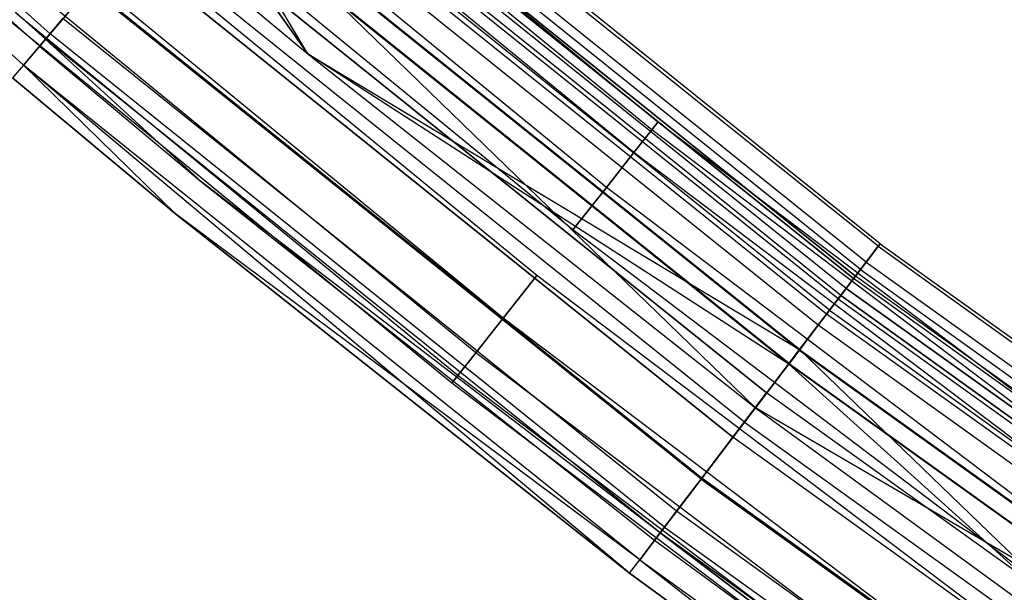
# Model space of a CAD drawing. Extents: x -175 to 175, y -175 to 175.
# Tile 3 of 130: x -114 to -102, y -140 to -133. Entities that reach past the tile are written whole.
import ezdxf

# ---------------------------------------------------------------- set-up
doc = ezdxf.new("R2010")
doc.units = 0
doc.header["$LTSCALE"] = 25.4
doc.layers.get('0').update_dxf_attribs({"linetype": 'CONTINUOUS'})

# ---------------------------------------------------------------- blocks, each defined once
blk = doc.blocks.new('SANTANA_PODLOGOWA_STL')
at = {"color": 0}
for p, q in [((-113.22, -133.293, 246.839), (-120.27, -126.968, 246.839)), ((-113.22, -133.293, 246.839), (-120.27, -126.968, 246.839)), ((-113.22, -133.293, 1044.161), (-120.27, -126.968, 1044.161)), ((-113.22, -133.293, 1044.161), (-120.27, -126.968, 1044.161)), ((-113.164, -133.228, 245.767), (-120.211, -126.906, 245.767)), ((-113.164, -133.228, 245.767), (-120.211, -126.906, 245.767)), ((-113.164, -133.228, 1045.233), (-120.211, -126.906, 1045.233)), ((-113.164, -133.228, 1045.233), (-120.211, -126.906, 1045.233)), ((-120.347, -127.049, 247.5), (-113.293, -133.378, 247.5)), ((-120.347, -127.049, 1043.5), (-113.293, -133.378, 1043.5)), ((-120.347, -127.049, 247.5), (-113.293, -133.378, 247.5)), ((-120.347, -127.049, 1043.5), (-113.293, -133.378, 1043.5)), ((-113.484, -133.604, 246.51), (-120.551, -127.264, 246.51)), ((-113.484, -133.604, 246.51), (-120.551, -127.264, 246.51)), ((-113.484, -133.604, 1044.49), (-120.551, -127.264, 1044.49)), ((-113.484, -133.604, 1044.49), (-120.551, -127.264, 1044.49)), ((-105.865, -134.289, 1043.5), (-111.056, -130.029, 1043.5)), ((-105.865, -134.289, 1043.5), (-111.056, -130.029, 1043.5)), ((-105.865, -134.289, 247.5), (-111.056, -130.029, 247.5)), ((-105.865, -134.289, 247.5), (-111.056, -130.029, 247.5)), ((-103.22, -135.783, 246.947), (-110.419, -129.996, 246.947)), ((-103.22, -135.783, 246.947), (-110.419, -129.996, 246.947)), ((-103.22, -135.783, 1044.053), (-110.419, -129.996, 1044.053)), ((-103.22, -135.783, 1044.053), (-110.419, -129.996, 1044.053)), ((-103.196, -135.752, 247.838), (-110.394, -129.966, 247.838)), ((-103.196, -135.752, 247.838), (-110.394, -129.966, 247.838)), ((-103.196, -135.752, 1043.162), (-110.394, -129.966, 1043.162)), ((-103.196, -135.752, 1043.162), (-110.394, -129.966, 1043.162)), ((-105.94, -134.384, 1042.816), (-111.134, -130.121, 1042.816)), ((-105.94, -134.384, 1042.816), (-111.134, -130.121, 1042.816)), ((-105.94, -134.384, 1044.184), (-111.134, -130.121, 1044.184)), ((-105.94, -134.384, 1044.184), (-111.134, -130.121, 1044.184)), ((-105.94, -134.384, 246.816), (-111.134, -130.121, 246.816)), ((-105.94, -134.384, 246.816), (-111.134, -130.121, 246.816)), ((-105.94, -134.384, 248.184), (-111.134, -130.121, 248.184)), ((-105.94, -134.384, 248.184), (-111.134, -130.121, 248.184)), ((-103.363, -135.972, 248.686), (-110.573, -130.177, 248.686)), ((-103.363, -135.972, 248.686), (-110.573, -130.177, 248.686)), ((-103.363, -135.972, 1042.314), (-110.573, -130.177, 1042.314)), ((-103.363, -135.972, 1042.314), (-110.573, -130.177, 1042.314)), ((-103.431, -136.061, 246.126), (-110.646, -130.262, 246.126)), ((-103.431, -136.061, 246.126), (-110.646, -130.262, 246.126)), ((-103.431, -136.061, 1044.874), (-110.646, -130.262, 1044.874)), ((-103.431, -136.061, 1044.874), (-110.646, -130.262, 1044.874)), ((-106.155, -134.657, 1042.214), (-111.359, -130.385, 1042.214)), ((-106.155, -134.657, 1042.214), (-111.359, -130.385, 1042.214)), ((-106.155, -134.657, 1044.786), (-111.359, -130.385, 1044.786)), ((-106.155, -134.657, 1044.786), (-111.359, -130.385, 1044.786)), ((-106.155, -134.657, 246.214), (-111.359, -130.385, 246.214)), ((-106.155, -134.657, 246.214), (-111.359, -130.385, 246.214)), ((-106.155, -134.657, 248.786), (-111.359, -130.385, 248.786)), ((-106.155, -134.657, 248.786), (-111.359, -130.385, 248.786)), ((-110.736, -130.368, 247.945), (-103.515, -136.172, 247.945)), ((-110.736, -130.368, 247.945), (-103.515, -136.172, 247.945)), ((-103.515, -136.172, 1043.055), (-110.736, -130.368, 1043.055)), ((-103.515, -136.172, 1043.055), (-110.736, -130.368, 1043.055)), ((-103.492, -136.142, 247.276), (-110.711, -130.339, 247.276)), ((-103.492, -136.142, 247.276), (-110.711, -130.339, 247.276)), ((-110.711, -130.339, 1043.724), (-103.492, -136.142, 1043.724)), ((-110.711, -130.339, 1043.724), (-103.492, -136.142, 1043.724)), ((-103.605, -136.29, 246.632), (-110.831, -130.481, 246.632)), ((-103.605, -136.29, 246.632), (-110.831, -130.481, 246.632)), ((-103.605, -136.29, 1044.368), (-110.831, -130.481, 1044.368)), ((-103.605, -136.29, 1044.368), (-110.831, -130.481, 1044.368)), ((-103.7, -136.415, 249.383), (-110.934, -130.601, 249.383)), ((-103.7, -136.415, 249.383), (-110.934, -130.601, 249.383)), ((-103.7, -136.415, 1041.616), (-110.934, -130.601, 1041.616)), ((-103.7, -136.415, 1041.616), (-110.934, -130.601, 1041.616)), ((-103.67, -136.376, 248.564), (-110.902, -130.563, 248.564)), ((-103.67, -136.376, 248.564), (-110.902, -130.563, 248.564)), ((-103.67, -136.376, 1042.436), (-110.902, -130.563, 1042.436)), ((-103.67, -136.376, 1042.436), (-110.902, -130.563, 1042.436)), ((-103.804, -136.551, 245.48), (-111.044, -130.731, 245.48)), ((-103.804, -136.551, 245.48), (-111.044, -130.731, 245.48)), ((-103.804, -136.551, 1045.52), (-111.044, -130.731, 1045.52)), ((-103.804, -136.551, 1045.52), (-111.044, -130.731, 1045.52)), ((-106.484, -135.075, 1041.768), (-111.705, -130.79, 1041.768)), ((-106.484, -135.075, 1041.768), (-111.705, -130.79, 1041.768)), ((-106.484, -135.075, 1045.232), (-111.705, -130.79, 1045.232)), ((-106.484, -135.075, 1045.232), (-111.705, -130.79, 1045.232)), ((-106.484, -135.075, 245.768), (-111.705, -130.79, 245.768)), ((-106.484, -135.075, 245.768), (-111.705, -130.79, 245.768)), ((-106.484, -135.075, 249.232), (-111.705, -130.79, 249.232)), ((-106.484, -135.075, 249.232), (-111.705, -130.79, 249.232)), ((-103.839, -136.598, 246.086), (-111.082, -130.776, 246.086)), ((-103.839, -136.598, 246.086), (-111.082, -130.776, 246.086)), ((-103.839, -136.598, 1044.914), (-111.082, -130.776, 1044.914)), ((-103.839, -136.598, 1044.914), (-111.082, -130.776, 1044.914)), ((-103.94, -136.731, 249.064), (-111.191, -130.904, 249.064)), ((-103.94, -136.731, 249.064), (-111.191, -130.904, 249.064)), ((-103.94, -136.731, 1041.936), (-111.191, -130.904, 1041.936)), ((-103.94, -136.731, 1041.936), (-111.191, -130.904, 1041.936)), ((-104.17, -137.033, 245.698), (-111.436, -131.193, 245.698)), ((-104.17, -137.033, 245.698), (-111.436, -131.193, 245.698)), ((-104.17, -137.033, 1045.302), (-111.436, -131.193, 1045.302)), ((-104.17, -137.033, 1045.302), (-111.436, -131.193, 1045.302)), ((-110.07, -133.468, 250), (-111.43, -131.185, 249.841)), ((-110.07, -133.468, 250), (-111.43, -131.185, 249.841)), ((-104.164, -137.025, 249.841), (-111.43, -131.185, 249.841)), ((-104.164, -137.025, 249.841), (-111.43, -131.185, 249.841)), ((-104.164, -137.025, 1041.159), (-111.43, -131.185, 1041.159)), ((-104.695, -137.724, 1041), (-111.43, -131.185, 1041.159)), ((-104.164, -137.025, 1041.159), (-111.43, -131.185, 1041.159)), ((-104.695, -137.724, 1041), (-111.43, -131.185, 1041.159)), ((-110.07, -133.468, 1041), (-111.43, -131.185, 1041.159)), ((-110.07, -133.468, 1041), (-111.43, -131.185, 1041.159)), ((-106.888, -135.587, 1041.53), (-112.129, -131.286, 1041.53)), ((-106.888, -135.587, 1041.53), (-112.129, -131.286, 1041.53)), ((-106.888, -135.587, 1045.47), (-112.129, -131.286, 1045.47)), ((-106.888, -135.587, 1045.47), (-112.129, -131.286, 1045.47)), ((-106.888, -135.587, 245.53), (-112.129, -131.286, 245.53)), ((-106.888, -135.587, 245.53), (-112.129, -131.286, 245.53)), ((-106.888, -135.587, 249.47), (-112.129, -131.286, 249.47)), ((-106.888, -135.587, 249.47), (-112.129, -131.286, 249.47)), ((-111.57, -131.351, 249.388), (-110.07, -133.468, 249.5)), ((-104.295, -137.198, 249.388), (-111.57, -131.351, 249.388)), ((-104.295, -137.198, 249.388), (-111.57, -131.351, 249.388)), ((-111.57, -131.351, 249.388), (-110.07, -133.468, 249.5)), ((-104.295, -137.198, 1041.612), (-111.57, -131.351, 1041.612)), ((-110.07, -133.468, 1041.5), (-111.57, -131.351, 1041.612)), ((-110.07, -133.468, 1041.5), (-111.57, -131.351, 1041.612)), ((-104.295, -137.198, 1041.612), (-111.57, -131.351, 1041.612)), ((-104.29, -137.191, 245.091), (-111.564, -131.343, 245.091)), ((-104.29, -137.191, 245.091), (-111.564, -131.343, 245.091)), ((-104.29, -137.191, 1045.909), (-111.564, -131.343, 1045.909)), ((-104.29, -137.191, 1045.909), (-111.564, -131.343, 1045.909)), ((-111.853, -131.683, 245.513), (-104.56, -137.546, 245.513)), ((-111.853, -131.683, 245.513), (-104.56, -137.546, 245.513)), ((-104.56, -137.546, 1045.487), (-111.853, -131.683, 1045.487)), ((-104.56, -137.546, 1045.487), (-111.853, -131.683, 1045.487)), ((-107.318, -136.133, 1041.53), (-112.58, -131.814, 1041.53)), ((-107.318, -136.133, 1045.47), (-112.58, -131.814, 1045.47)), ((-107.318, -136.133, 1045.47), (-112.58, -131.814, 1045.47)), ((-107.318, -136.133, 1041.53), (-112.58, -131.814, 1041.53)), ((-107.318, -136.133, 245.53), (-112.58, -131.814, 245.53)), ((-107.318, -136.133, 249.47), (-112.58, -131.814, 249.47)), ((-107.318, -136.133, 249.47), (-112.58, -131.814, 249.47)), ((-107.318, -136.133, 245.53), (-112.58, -131.814, 245.53)), ((-111.998, -131.854, 250), (-110.07, -133.468, 250)), ((-111.998, -131.854, 250), (-110.07, -133.468, 250)), ((-111.998, -131.854, 249.5), (-110.07, -133.468, 249.5)), ((-111.998, -131.854, 249.5), (-110.07, -133.468, 249.5)), ((-111.998, -131.854, 1041.5), (-110.07, -133.468, 1041.5)), ((-111.998, -131.854, 1041.5), (-110.07, -133.468, 1041.5)), ((-111.998, -131.854, 1041), (-110.07, -133.468, 1041)), ((-111.998, -131.854, 1041), (-110.07, -133.468, 1041)), ((-104.827, -137.898, 245.01), (-112.139, -132.02, 245.01)), ((-104.827, -137.898, 245.01), (-112.139, -132.02, 245.01)), ((-104.827, -137.898, 1045.99), (-112.139, -132.02, 1045.99)), ((-104.827, -137.898, 1045.99), (-112.139, -132.02, 1045.99)), ((-104.964, -138.078, 245.55), (-112.286, -132.193, 245.55)), ((-104.964, -138.078, 245.55), (-112.286, -132.193, 245.55)), ((-112.286, -132.193, 1045.45), (-104.964, -138.078, 1045.45)), ((-112.286, -132.193, 1045.45), (-104.964, -138.078, 1045.45)), ((-107.722, -136.645, 1045.232), (-113.004, -132.311, 1045.232)), ((-107.722, -136.645, 1045.232), (-113.004, -132.311, 1045.232)), ((-107.722, -136.645, 1041.768), (-113.004, -132.311, 1041.768)), ((-107.722, -136.645, 1041.768), (-113.004, -132.311, 1041.768)), ((-107.722, -136.645, 249.232), (-113.004, -132.311, 249.232)), ((-107.722, -136.645, 249.232), (-113.004, -132.311, 249.232)), ((-107.722, -136.645, 245.768), (-113.004, -132.311, 245.768)), ((-107.722, -136.645, 245.768), (-113.004, -132.311, 245.768)), ((-108.052, -137.063, 1044.786), (-113.35, -132.715, 1044.786)), ((-108.052, -137.063, 1044.786), (-113.35, -132.715, 1044.786)), ((-108.052, -137.063, 1042.214), (-113.35, -132.715, 1042.214)), ((-108.052, -137.063, 1042.214), (-113.35, -132.715, 1042.214)), ((-108.052, -137.063, 248.786), (-113.35, -132.715, 248.786)), ((-108.052, -137.063, 248.786), (-113.35, -132.715, 248.786)), ((-108.052, -137.063, 246.214), (-113.35, -132.715, 246.214)), ((-108.052, -137.063, 246.214), (-113.35, -132.715, 246.214)), ((-113.164, -133.228, 245.767), (-112.696, -132.676, 245.245)), ((-113.164, -133.228, 245.767), (-112.696, -132.676, 245.245)), ((-112.696, -132.676, 1045.755), (-113.164, -133.228, 1045.233)), ((-112.696, -132.676, 1045.755), (-113.164, -133.228, 1045.233)), ((-105.348, -138.583, 245.245), (-112.696, -132.676, 245.245)), ((-105.348, -138.583, 245.245), (-112.696, -132.676, 245.245)), ((-105.348, -138.583, 1045.755), (-112.696, -132.676, 1045.755)), ((-105.348, -138.583, 1045.755), (-112.696, -132.676, 1045.755)), ((-105.339, -138.571, 245.807), (-112.687, -132.665, 245.807)), ((-105.339, -138.571, 245.807), (-112.687, -132.665, 245.807)), ((-105.339, -138.571, 1045.193), (-112.687, -132.665, 1045.193)), ((-105.339, -138.571, 1045.193), (-112.687, -132.665, 1045.193)), ((-108.267, -137.336, 1044.184), (-113.575, -132.979, 1044.184)), ((-108.267, -137.336, 1044.184), (-113.575, -132.979, 1044.184)), ((-108.267, -137.336, 1042.816), (-113.575, -132.979, 1042.816)), ((-108.267, -137.336, 1042.816), (-113.575, -132.979, 1042.816)), ((-108.267, -137.336, 248.184), (-113.575, -132.979, 248.184)), ((-108.267, -137.336, 248.184), (-113.575, -132.979, 248.184)), ((-108.267, -137.336, 246.816), (-113.575, -132.979, 246.816)), ((-108.267, -137.336, 246.816), (-113.575, -132.979, 246.816)), ((-108.341, -137.43, 1043.5), (-113.653, -133.071, 1043.5)), ((-108.341, -137.43, 1043.5), (-113.653, -133.071, 1043.5)), ((-108.341, -137.43, 247.5), (-113.653, -133.071, 247.5)), ((-108.341, -137.43, 247.5), (-113.653, -133.071, 247.5)), ((-113.22, -133.293, 246.839), (-113.01, -133.046, 246.253)), ((-113.22, -133.293, 246.839), (-113.01, -133.046, 246.253)), ((-113.01, -133.046, 1044.747), (-113.22, -133.293, 1044.161)), ((-113.01, -133.046, 1044.747), (-113.22, -133.293, 1044.161)), ((-105.641, -138.969, 246.253), (-113.01, -133.046, 246.253)), ((-105.641, -138.969, 246.253), (-113.01, -133.046, 246.253)), ((-105.641, -138.969, 1044.747), (-113.01, -133.046, 1044.747)), ((-105.641, -138.969, 1044.747), (-113.01, -133.046, 1044.747)), ((-113.484, -133.604, 246.51), (-113.164, -133.228, 245.767)), ((-113.484, -133.604, 246.51), (-113.164, -133.228, 245.767)), ((-113.164, -133.228, 1045.233), (-113.484, -133.604, 1044.49)), ((-113.164, -133.228, 1045.233), (-113.484, -133.604, 1044.49)), ((-105.786, -139.159, 245.767), (-113.164, -133.228, 245.767)), ((-105.786, -139.159, 245.767), (-113.164, -133.228, 245.767)), ((-105.786, -139.159, 1045.233), (-113.164, -133.228, 1045.233)), ((-105.786, -139.159, 1045.233), (-113.164, -133.228, 1045.233)), ((-113.293, -133.378, 247.5), (-113.22, -133.293, 246.839)), ((-113.293, -133.378, 247.5), (-113.22, -133.293, 246.839)), ((-113.22, -133.293, 1044.161), (-113.293, -133.378, 1043.5)), ((-113.22, -133.293, 1044.161), (-113.293, -133.378, 1043.5)), ((-105.838, -139.227, 246.839), (-113.22, -133.293, 246.839)), ((-111.342, -135.011, 247.5), (-113.22, -133.293, 246.839)), ((-111.342, -135.011, 247.5), (-113.22, -133.293, 246.839)), ((-105.838, -139.227, 246.839), (-113.22, -133.293, 246.839)), ((-113.22, -133.293, 1044.161), (-111.342, -135.011, 1043.5)), ((-105.838, -139.227, 1044.161), (-113.22, -133.293, 1044.161)), ((-105.838, -139.227, 1044.161), (-113.22, -133.293, 1044.161)), ((-113.22, -133.293, 1044.161), (-111.342, -135.011, 1043.5)), ((-113.293, -133.378, 247.5), (-111.342, -135.011, 247.5)), ((-113.293, -133.378, 1043.5), (-113.293, -133.378, 247.5)), ((-113.293, -133.378, 1043.5), (-113.293, -133.378, 247.5)), ((-113.293, -133.378, 1043.5), (-111.342, -135.011, 1043.5)), ((-113.293, -133.378, 247.5), (-111.342, -135.011, 247.5)), ((-113.293, -133.378, 1043.5), (-111.342, -135.011, 1043.5)), ((-110.07, -133.468, 250), (-104.164, -137.025, 249.841)), ((-110.07, -133.468, 250), (-104.164, -137.025, 249.841)), ((-110.07, -133.468, 250), (-104.695, -137.724, 250)), ((-110.07, -133.468, 250), (-104.695, -137.724, 250)), ((-110.07, -133.468, 250), (-110.07, -133.468, 249.5)), ((-110.07, -133.468, 249.5), (-104.695, -137.724, 249.5)), ((-110.07, -133.468, 250), (-110.07, -133.468, 249.5)), ((-104.295, -137.198, 249.388), (-110.07, -133.468, 249.5)), ((-104.295, -137.198, 249.388), (-110.07, -133.468, 249.5)), ((-110.07, -133.468, 249.5), (-104.695, -137.724, 249.5)), ((-110.07, -133.468, 1041.5), (-104.695, -137.724, 1041.5)), ((-104.295, -137.198, 1041.612), (-110.07, -133.468, 1041.5)), ((-104.295, -137.198, 1041.612), (-110.07, -133.468, 1041.5)), ((-110.07, -133.468, 1041.5), (-104.695, -137.724, 1041.5)), ((-110.07, -133.468, 1041.5), (-110.07, -133.468, 1041)), ((-110.07, -133.468, 1041), (-104.695, -137.724, 1041)), ((-110.07, -133.468, 1041.5), (-110.07, -133.468, 1041)), ((-110.07, -133.468, 1041), (-104.695, -137.724, 1041)), ((-113.484, -133.604, 246.51), (-113.614, -133.757, 247.379)), ((-113.484, -133.604, 246.51), (-113.614, -133.757, 247.379)), ((-113.484, -133.604, 1044.49), (-113.614, -133.757, 1043.62)), ((-113.484, -133.604, 1044.49), (-113.614, -133.757, 1043.62)), ((-106.084, -139.552, 246.51), (-113.484, -133.604, 246.51)), ((-106.206, -139.712, 247.379), (-113.484, -133.604, 246.51)), ((-106.084, -139.552, 246.51), (-113.484, -133.604, 246.51)), ((-106.206, -139.712, 247.379), (-113.484, -133.604, 246.51)), ((-111.659, -135.394, 247.379), (-113.484, -133.604, 246.51)), ((-111.659, -135.394, 247.379), (-113.484, -133.604, 246.51)), ((-111.659, -135.394, 1043.62), (-113.484, -133.604, 1044.49)), ((-111.659, -135.394, 1043.62), (-113.484, -133.604, 1044.49)), ((-106.084, -139.552, 1044.49), (-113.484, -133.604, 1044.49)), ((-106.084, -139.552, 1044.49), (-113.484, -133.604, 1044.49)), ((-111.659, -135.394, 247.379), (-113.614, -133.757, 247.379)), ((-113.614, -133.757, 1043.62), (-111.659, -135.394, 1043.62)), ((-111.659, -135.394, 247.379), (-113.614, -133.757, 247.379)), ((-113.614, -133.757, 1043.62), (-111.659, -135.394, 1043.62)), ((-105.94, -134.384, 1042.816), (-105.865, -134.289, 1043.5)), ((-105.865, -134.289, 1043.5), (-105.94, -134.384, 1044.184)), ((-105.94, -134.384, 1042.816), (-105.865, -134.289, 1043.5)), ((-105.865, -134.289, 1043.5), (-105.94, -134.384, 1044.184)), ((-105.94, -134.384, 246.816), (-105.865, -134.289, 247.5)), ((-105.865, -134.289, 247.5), (-105.94, -134.384, 248.184)), ((-105.94, -134.384, 246.816), (-105.865, -134.289, 247.5)), ((-105.865, -134.289, 247.5), (-105.94, -134.384, 248.184)), ((-100.511, -138.342, 1043.5), (-105.865, -134.289, 1043.5)), ((-100.511, -138.342, 1043.5), (-105.865, -134.289, 1043.5)), ((-100.511, -138.342, 247.5), (-105.865, -134.289, 247.5)), ((-100.511, -138.342, 247.5), (-105.865, -134.289, 247.5)), ((-106.155, -134.657, 1042.214), (-105.94, -134.384, 1042.816)), ((-106.155, -134.657, 1042.214), (-105.94, -134.384, 1042.816)), ((-105.94, -134.384, 1044.184), (-106.155, -134.657, 1044.786)), ((-105.94, -134.384, 1044.184), (-106.155, -134.657, 1044.786)), ((-106.155, -134.657, 246.214), (-105.94, -134.384, 246.816)), ((-106.155, -134.657, 246.214), (-105.94, -134.384, 246.816)), ((-105.94, -134.384, 248.184), (-106.155, -134.657, 248.786)), ((-105.94, -134.384, 248.184), (-106.155, -134.657, 248.786)), ((-100.582, -138.439, 1042.816), (-105.94, -134.384, 1042.816)), ((-100.582, -138.439, 1042.816), (-105.94, -134.384, 1042.816)), ((-100.582, -138.439, 1044.184), (-105.94, -134.384, 1044.184)), ((-100.582, -138.439, 1044.184), (-105.94, -134.384, 1044.184)), ((-100.582, -138.439, 246.816), (-105.94, -134.384, 246.816)), ((-100.582, -138.439, 246.816), (-105.94, -134.384, 246.816)), ((-100.582, -138.439, 248.184), (-105.94, -134.384, 248.184)), ((-100.582, -138.439, 248.184), (-105.94, -134.384, 248.184)), ((-106.484, -135.075, 1041.768), (-106.155, -134.657, 1042.214)), ((-106.484, -135.075, 1041.768), (-106.155, -134.657, 1042.214)), ((-106.155, -134.657, 1044.786), (-106.484, -135.075, 1045.232)), ((-106.155, -134.657, 1044.786), (-106.484, -135.075, 1045.232)), ((-106.484, -135.075, 245.768), (-106.155, -134.657, 246.214)), ((-106.484, -135.075, 245.768), (-106.155, -134.657, 246.214)), ((-106.155, -134.657, 248.786), (-106.484, -135.075, 249.232)), ((-106.155, -134.657, 248.786), (-106.484, -135.075, 249.232)), ((-100.786, -138.72, 1042.214), (-106.155, -134.657, 1042.214)), ((-100.786, -138.72, 1042.214), (-106.155, -134.657, 1042.214)), ((-100.786, -138.72, 1044.786), (-106.155, -134.657, 1044.786)), ((-100.786, -138.72, 1044.786), (-106.155, -134.657, 1044.786)), ((-100.786, -138.72, 246.214), (-106.155, -134.657, 246.214)), ((-100.786, -138.72, 246.214), (-106.155, -134.657, 246.214)), ((-100.786, -138.72, 248.786), (-106.155, -134.657, 248.786)), ((-100.786, -138.72, 248.786), (-106.155, -134.657, 248.786)), ((-111.342, -135.011, 247.5), (-105.905, -139.316, 247.5)), ((-105.838, -139.227, 246.839), (-111.342, -135.011, 247.5)), ((-105.838, -139.227, 246.839), (-111.342, -135.011, 247.5)), ((-111.342, -135.011, 1043.5), (-111.342, -135.011, 247.5)), ((-111.342, -135.011, 1043.5), (-111.342, -135.011, 247.5)), ((-111.342, -135.011, 1043.5), (-105.905, -139.316, 1043.5)), ((-111.342, -135.011, 247.5), (-105.905, -139.316, 247.5)), ((-105.838, -139.227, 1044.161), (-111.342, -135.011, 1043.5)), ((-105.838, -139.227, 1044.161), (-111.342, -135.011, 1043.5)), ((-111.342, -135.011, 1043.5), (-105.905, -139.316, 1043.5)), ((-106.888, -135.587, 1041.53), (-106.484, -135.075, 1041.768)), ((-106.888, -135.587, 1041.53), (-106.484, -135.075, 1041.768)), ((-106.484, -135.075, 1045.232), (-106.888, -135.587, 1045.47)), ((-106.484, -135.075, 1045.232), (-106.888, -135.587, 1045.47)), ((-106.888, -135.587, 245.53), (-106.484, -135.075, 245.768)), ((-106.888, -135.587, 245.53), (-106.484, -135.075, 245.768)), ((-106.484, -135.075, 249.232), (-106.888, -135.587, 249.47)), ((-106.484, -135.075, 249.232), (-106.888, -135.587, 249.47)), ((-101.099, -139.151, 1041.768), (-106.484, -135.075, 1041.768)), ((-101.099, -139.151, 1041.768), (-106.484, -135.075, 1041.768)), ((-101.099, -139.151, 1045.232), (-106.484, -135.075, 1045.232)), ((-101.099, -139.151, 1045.232), (-106.484, -135.075, 1045.232)), ((-101.099, -139.151, 245.768), (-106.484, -135.075, 245.768)), ((-101.099, -139.151, 245.768), (-106.484, -135.075, 245.768)), ((-101.099, -139.151, 249.232), (-106.484, -135.075, 249.232)), ((-101.099, -139.151, 249.232), (-106.484, -135.075, 249.232)), ((-106.206, -139.712, 247.379), (-111.659, -135.394, 247.379)), ((-111.659, -135.394, 1043.62), (-106.206, -139.712, 1043.62)), ((-106.084, -139.552, 1044.49), (-111.659, -135.394, 1043.62)), ((-106.084, -139.552, 1044.49), (-111.659, -135.394, 1043.62)), ((-111.659, -135.394, 247.379), (-111.659, -135.394, 1043.62)), ((-111.659, -135.394, 247.379), (-111.659, -135.394, 1043.62)), ((-106.206, -139.712, 247.379), (-111.659, -135.394, 247.379)), ((-111.659, -135.394, 1043.62), (-106.206, -139.712, 1043.62)), ((-101.483, -139.679, 1041.53), (-106.888, -135.587, 1041.53)), ((-101.483, -139.679, 1041.53), (-106.888, -135.587, 1041.53)), ((-101.483, -139.679, 1045.47), (-106.888, -135.587, 1045.47)), ((-101.483, -139.679, 1045.47), (-106.888, -135.587, 1045.47)), ((-101.483, -139.679, 245.53), (-106.888, -135.587, 245.53)), ((-101.483, -139.679, 245.53), (-106.888, -135.587, 245.53)), ((-101.483, -139.679, 249.47), (-106.888, -135.587, 249.47)), ((-101.483, -139.679, 249.47), (-106.888, -135.587, 249.47)), ((-103.22, -135.783, 246.947), (-103.431, -136.061, 246.126)), ((-103.22, -135.783, 246.947), (-103.431, -136.061, 246.126)), ((-103.431, -136.061, 1044.874), (-103.22, -135.783, 1044.053)), ((-103.431, -136.061, 1044.874), (-103.22, -135.783, 1044.053)), ((-103.363, -135.972, 248.686), (-103.196, -135.752, 247.838)), ((-103.363, -135.972, 248.686), (-103.196, -135.752, 247.838)), ((-103.196, -135.752, 1043.162), (-103.363, -135.972, 1042.314)), ((-103.196, -135.752, 1043.162), (-103.363, -135.972, 1042.314)), ((-103.196, -135.752, 247.838), (-103.22, -135.783, 246.947)), ((-103.196, -135.752, 247.838), (-103.22, -135.783, 246.947)), ((-103.22, -135.783, 1044.053), (-103.196, -135.752, 1043.162)), ((-103.22, -135.783, 1044.053), (-103.196, -135.752, 1043.162)), ((-103.22, -135.783, 246.947), (-95.717, -141.172, 246.947)), ((-103.22, -135.783, 246.947), (-95.717, -141.172, 246.947)), ((-103.22, -135.783, 1044.053), (-95.717, -141.172, 1044.053)), ((-103.22, -135.783, 1044.053), (-95.717, -141.172, 1044.053)), ((-103.196, -135.752, 247.838), (-95.695, -141.14, 247.838)), ((-103.196, -135.752, 247.838), (-95.695, -141.14, 247.838)), ((-103.196, -135.752, 1043.162), (-95.695, -141.14, 1043.162)), ((-103.196, -135.752, 1043.162), (-95.695, -141.14, 1043.162)), ((-103.7, -136.415, 249.383), (-103.363, -135.972, 248.686)), ((-103.7, -136.415, 249.383), (-103.363, -135.972, 248.686)), ((-103.363, -135.972, 1042.314), (-103.7, -136.415, 1041.616)), ((-103.363, -135.972, 1042.314), (-103.7, -136.415, 1041.616)), ((-103.363, -135.972, 248.686), (-95.85, -141.369, 248.686)), ((-103.363, -135.972, 248.686), (-95.85, -141.369, 248.686)), ((-103.363, -135.972, 1042.314), (-95.85, -141.369, 1042.314)), ((-103.363, -135.972, 1042.314), (-95.85, -141.369, 1042.314)), ((-103.431, -136.061, 246.126), (-103.804, -136.551, 245.48)), ((-103.431, -136.061, 246.126), (-103.804, -136.551, 245.48)), ((-103.804, -136.551, 1045.52), (-103.431, -136.061, 1044.874)), ((-103.804, -136.551, 1045.52), (-103.431, -136.061, 1044.874)), ((-103.431, -136.061, 246.126), (-95.913, -141.462, 246.126)), ((-103.431, -136.061, 246.126), (-95.913, -141.462, 246.126)), ((-103.431, -136.061, 1044.874), (-95.913, -141.462, 1044.874)), ((-103.431, -136.061, 1044.874), (-95.913, -141.462, 1044.874)), ((-107.318, -136.133, 1045.47), (-107.722, -136.645, 1045.232)), ((-107.318, -136.133, 1045.47), (-107.722, -136.645, 1045.232)), ((-107.722, -136.645, 1041.768), (-107.318, -136.133, 1041.53)), ((-107.722, -136.645, 1041.768), (-107.318, -136.133, 1041.53)), ((-107.318, -136.133, 249.47), (-107.722, -136.645, 249.232)), ((-107.318, -136.133, 249.47), (-107.722, -136.645, 249.232)), ((-107.722, -136.645, 245.768), (-107.318, -136.133, 245.53)), ((-107.722, -136.645, 245.768), (-107.318, -136.133, 245.53)), ((-101.891, -140.241, 1041.53), (-107.318, -136.133, 1041.53)), ((-101.891, -140.241, 1045.47), (-107.318, -136.133, 1045.47)), ((-101.891, -140.241, 1045.47), (-107.318, -136.133, 1045.47)), ((-101.891, -140.241, 1041.53), (-107.318, -136.133, 1041.53)), ((-101.891, -140.241, 245.53), (-107.318, -136.133, 245.53)), ((-101.891, -140.241, 249.47), (-107.318, -136.133, 249.47)), ((-101.891, -140.241, 249.47), (-107.318, -136.133, 249.47)), ((-101.891, -140.241, 245.53), (-107.318, -136.133, 245.53)), ((-103.67, -136.376, 248.564), (-103.515, -136.172, 247.945)), ((-103.67, -136.376, 248.564), (-103.515, -136.172, 247.945)), ((-103.67, -136.376, 1042.436), (-103.515, -136.172, 1043.055)), ((-103.67, -136.376, 1042.436), (-103.515, -136.172, 1043.055)), ((-103.605, -136.29, 246.632), (-103.492, -136.142, 247.276)), ((-103.605, -136.29, 246.632), (-103.492, -136.142, 247.276)), ((-103.605, -136.29, 1044.368), (-103.492, -136.142, 1043.724)), ((-103.605, -136.29, 1044.368), (-103.492, -136.142, 1043.724)), ((-103.492, -136.142, 247.276), (-103.515, -136.172, 247.945)), ((-103.492, -136.142, 247.276), (-103.515, -136.172, 247.945)), ((-103.515, -136.172, 1043.055), (-103.492, -136.142, 1043.724)), ((-103.515, -136.172, 1043.055), (-103.492, -136.142, 1043.724)), ((-95.991, -141.576, 247.945), (-103.515, -136.172, 247.945)), ((-95.991, -141.576, 247.945), (-103.515, -136.172, 247.945)), ((-95.991, -141.576, 1043.055), (-103.515, -136.172, 1043.055)), ((-95.991, -141.576, 1043.055), (-103.515, -136.172, 1043.055)), ((-95.97, -141.545, 247.276), (-103.492, -136.142, 247.276)), ((-95.97, -141.545, 247.276), (-103.492, -136.142, 247.276)), ((-95.97, -141.545, 1043.724), (-103.492, -136.142, 1043.724)), ((-95.97, -141.545, 1043.724), (-103.492, -136.142, 1043.724)), ((-103.839, -136.598, 246.086), (-103.605, -136.29, 246.632)), ((-103.839, -136.598, 246.086), (-103.605, -136.29, 246.632)), ((-103.605, -136.29, 1044.368), (-103.839, -136.598, 1044.914)), ((-103.605, -136.29, 1044.368), (-103.839, -136.598, 1044.914)), ((-96.074, -141.699, 246.632), (-103.605, -136.29, 246.632)), ((-96.074, -141.699, 246.632), (-103.605, -136.29, 246.632)), ((-103.605, -136.29, 1044.368), (-96.074, -141.699, 1044.368)), ((-103.605, -136.29, 1044.368), (-96.074, -141.699, 1044.368)), ((-104.164, -137.025, 249.841), (-103.7, -136.415, 249.383)), ((-104.164, -137.025, 249.841), (-103.7, -136.415, 249.383)), ((-103.7, -136.415, 1041.616), (-104.164, -137.025, 1041.159)), ((-103.7, -136.415, 1041.616), (-104.164, -137.025, 1041.159)), ((-103.67, -136.376, 248.564), (-103.94, -136.731, 249.064)), ((-103.67, -136.376, 248.564), (-103.94, -136.731, 249.064)), ((-103.94, -136.731, 1041.936), (-103.67, -136.376, 1042.436)), ((-103.94, -136.731, 1041.936), (-103.67, -136.376, 1042.436)), ((-103.7, -136.415, 249.383), (-96.163, -141.83, 249.383)), ((-103.7, -136.415, 249.383), (-96.163, -141.83, 249.383)), ((-103.7, -136.415, 1041.616), (-96.163, -141.83, 1041.616)), ((-103.7, -136.415, 1041.616), (-96.163, -141.83, 1041.616)), ((-103.67, -136.376, 248.564), (-96.135, -141.789, 248.564)), ((-103.67, -136.376, 248.564), (-96.135, -141.789, 248.564)), ((-96.135, -141.789, 1042.436), (-103.67, -136.376, 1042.436)), ((-96.135, -141.789, 1042.436), (-103.67, -136.376, 1042.436)), ((-103.804, -136.551, 245.48), (-104.29, -137.191, 245.091)), ((-103.804, -136.551, 245.48), (-104.29, -137.191, 245.091)), ((-104.29, -137.191, 1045.909), (-103.804, -136.551, 1045.52)), ((-104.29, -137.191, 1045.909), (-103.804, -136.551, 1045.52)), ((-103.804, -136.551, 245.48), (-96.259, -141.971, 245.48)), ((-103.804, -136.551, 245.48), (-96.259, -141.971, 245.48)), ((-103.804, -136.551, 1045.52), (-96.259, -141.971, 1045.52)), ((-103.804, -136.551, 1045.52), (-96.259, -141.971, 1045.52)), ((-107.722, -136.645, 1045.232), (-108.052, -137.063, 1044.786)), ((-107.722, -136.645, 1045.232), (-108.052, -137.063, 1044.786)), ((-108.052, -137.063, 1042.214), (-107.722, -136.645, 1041.768)), ((-108.052, -137.063, 1042.214), (-107.722, -136.645, 1041.768)), ((-107.722, -136.645, 249.232), (-108.052, -137.063, 248.786)), ((-107.722, -136.645, 249.232), (-108.052, -137.063, 248.786)), ((-108.052, -137.063, 246.214), (-107.722, -136.645, 245.768)), ((-108.052, -137.063, 246.214), (-107.722, -136.645, 245.768)), ((-102.275, -140.769, 1045.232), (-107.722, -136.645, 1045.232)), ((-102.275, -140.769, 1045.232), (-107.722, -136.645, 1045.232)), ((-102.275, -140.769, 1041.768), (-107.722, -136.645, 1041.768)), ((-102.275, -140.769, 1041.768), (-107.722, -136.645, 1041.768)), ((-102.275, -140.769, 249.232), (-107.722, -136.645, 249.232)), ((-102.275, -140.769, 249.232), (-107.722, -136.645, 249.232)), ((-102.275, -140.769, 245.768), (-107.722, -136.645, 245.768)), ((-102.275, -140.769, 245.768), (-107.722, -136.645, 245.768)), ((-104.17, -137.033, 245.698), (-103.839, -136.598, 246.086)), ((-104.17, -137.033, 245.698), (-103.839, -136.598, 246.086)), ((-103.839, -136.598, 1044.914), (-104.17, -137.033, 1045.302)), ((-103.839, -136.598, 1044.914), (-104.17, -137.033, 1045.302)), ((-96.292, -142.02, 246.086), (-103.839, -136.598, 246.086)), ((-96.292, -142.02, 246.086), (-103.839, -136.598, 246.086)), ((-96.292, -142.02, 1044.914), (-103.839, -136.598, 1044.914)), ((-96.292, -142.02, 1044.914), (-103.839, -136.598, 1044.914)), ((-103.94, -136.731, 249.064), (-104.295, -137.198, 249.388)), ((-103.94, -136.731, 249.064), (-104.295, -137.198, 249.388)), ((-104.295, -137.198, 1041.612), (-103.94, -136.731, 1041.936)), ((-104.295, -137.198, 1041.612), (-103.94, -136.731, 1041.936)), ((-96.386, -142.158, 249.064), (-103.94, -136.731, 249.064)), ((-96.386, -142.158, 249.064), (-103.94, -136.731, 249.064)), ((-96.386, -142.158, 1041.936), (-103.94, -136.731, 1041.936)), ((-96.386, -142.158, 1041.936), (-103.94, -136.731, 1041.936)), ((-104.164, -137.025, 249.841), (-104.695, -137.724, 250)), ((-104.164, -137.025, 249.841), (-104.695, -137.724, 250)), ((-104.695, -137.724, 1041), (-104.164, -137.025, 1041.159)), ((-104.695, -137.724, 1041), (-104.164, -137.025, 1041.159)), ((-104.17, -137.033, 245.698), (-104.56, -137.546, 245.513)), ((-104.17, -137.033, 245.698), (-104.56, -137.546, 245.513)), ((-104.17, -137.033, 1045.302), (-104.56, -137.546, 1045.487)), ((-104.17, -137.033, 1045.302), (-104.56, -137.546, 1045.487)), ((-104.17, -137.033, 245.698), (-96.598, -142.472, 245.698)), ((-104.17, -137.033, 245.698), (-96.598, -142.472, 245.698)), ((-96.598, -142.472, 1045.302), (-104.17, -137.033, 1045.302)), ((-96.598, -142.472, 1045.302), (-104.17, -137.033, 1045.302)), ((-104.164, -137.025, 249.841), (-96.593, -142.464, 249.841)), ((-104.164, -137.025, 249.841), (-96.593, -142.464, 249.841)), ((-104.164, -137.025, 1041.159), (-99.53, -141.502, 1041)), ((-104.164, -137.025, 1041.159), (-99.53, -141.502, 1041)), ((-104.164, -137.025, 1041.159), (-96.593, -142.464, 1041.159)), ((-104.164, -137.025, 1041.159), (-96.593, -142.464, 1041.159)), ((-108.052, -137.063, 1044.786), (-108.267, -137.336, 1044.184)), ((-108.052, -137.063, 1044.786), (-108.267, -137.336, 1044.184)), ((-108.267, -137.336, 1042.816), (-108.052, -137.063, 1042.214)), ((-108.267, -137.336, 1042.816), (-108.052, -137.063, 1042.214)), ((-108.052, -137.063, 248.786), (-108.267, -137.336, 248.184)), ((-108.052, -137.063, 248.786), (-108.267, -137.336, 248.184)), ((-108.267, -137.336, 246.816), (-108.052, -137.063, 246.214)), ((-108.267, -137.336, 246.816), (-108.052, -137.063, 246.214)), ((-102.587, -141.199, 1044.786), (-108.052, -137.063, 1044.786)), ((-102.587, -141.199, 1044.786), (-108.052, -137.063, 1044.786)), ((-102.587, -141.199, 1042.214), (-108.052, -137.063, 1042.214)), ((-102.587, -141.199, 1042.214), (-108.052, -137.063, 1042.214)), ((-102.587, -141.199, 248.786), (-108.052, -137.063, 248.786)), ((-102.587, -141.199, 248.786), (-108.052, -137.063, 248.786)), ((-102.587, -141.199, 246.214), (-108.052, -137.063, 246.214)), ((-102.587, -141.199, 246.214), (-108.052, -137.063, 246.214)), ((-104.29, -137.191, 245.091), (-104.827, -137.898, 245.01)), ((-104.29, -137.191, 245.091), (-104.827, -137.898, 245.01)), ((-104.827, -137.898, 1045.99), (-104.29, -137.191, 1045.909)), ((-104.827, -137.898, 1045.99), (-104.29, -137.191, 1045.909)), ((-104.695, -137.724, 249.5), (-104.295, -137.198, 249.388)), ((-104.695, -137.724, 249.5), (-104.295, -137.198, 249.388)), ((-104.695, -137.724, 1041.5), (-104.295, -137.198, 1041.612)), ((-104.695, -137.724, 1041.5), (-104.295, -137.198, 1041.612)), ((-104.295, -137.198, 249.388), (-99.53, -141.502, 249.5)), ((-96.715, -142.643, 249.388), (-104.295, -137.198, 249.388)), ((-96.715, -142.643, 249.388), (-104.295, -137.198, 249.388)), ((-104.295, -137.198, 249.388), (-99.53, -141.502, 249.5)), ((-99.53, -141.502, 1041.5), (-104.295, -137.198, 1041.612)), ((-99.53, -141.502, 1041.5), (-104.295, -137.198, 1041.612)), ((-96.715, -142.643, 1041.612), (-104.295, -137.198, 1041.612)), ((-96.715, -142.643, 1041.612), (-104.295, -137.198, 1041.612)), ((-104.29, -137.191, 245.091), (-96.709, -142.636, 245.091)), ((-104.29, -137.191, 245.091), (-96.709, -142.636, 245.091)), ((-104.29, -137.191, 1045.909), (-96.709, -142.636, 1045.909)), ((-104.29, -137.191, 1045.909), (-96.709, -142.636, 1045.909)), ((-108.267, -137.336, 1044.184), (-108.341, -137.43, 1043.5)), ((-108.341, -137.43, 1043.5), (-108.267, -137.336, 1042.816)), ((-108.267, -137.336, 1044.184), (-108.341, -137.43, 1043.5)), ((-108.341, -137.43, 1043.5), (-108.267, -137.336, 1042.816)), ((-108.267, -137.336, 248.184), (-108.341, -137.43, 247.5)), ((-108.341, -137.43, 247.5), (-108.267, -137.336, 246.816)), ((-108.267, -137.336, 248.184), (-108.341, -137.43, 247.5)), ((-108.341, -137.43, 247.5), (-108.267, -137.336, 246.816)), ((-102.792, -141.48, 1044.184), (-108.267, -137.336, 1044.184)), ((-102.792, -141.48, 1044.184), (-108.267, -137.336, 1044.184)), ((-102.792, -141.48, 1042.816), (-108.267, -137.336, 1042.816)), ((-102.792, -141.48, 1042.816), (-108.267, -137.336, 1042.816)), ((-102.792, -141.48, 248.184), (-108.267, -137.336, 248.184)), ((-102.792, -141.48, 248.184), (-108.267, -137.336, 248.184)), ((-102.792, -141.48, 246.816), (-108.267, -137.336, 246.816)), ((-102.792, -141.48, 246.816), (-108.267, -137.336, 246.816)), ((-102.862, -141.578, 1043.5), (-108.341, -137.43, 1043.5)), ((-102.862, -141.578, 1043.5), (-108.341, -137.43, 1043.5)), ((-102.862, -141.578, 247.5), (-108.341, -137.43, 247.5)), ((-102.862, -141.578, 247.5), (-108.341, -137.43, 247.5)), ((-104.964, -138.078, 245.55), (-104.56, -137.546, 245.513)), ((-104.964, -138.078, 245.55), (-104.56, -137.546, 245.513)), ((-104.56, -137.546, 1045.487), (-104.964, -138.078, 1045.45)), ((-104.56, -137.546, 1045.487), (-104.964, -138.078, 1045.45)), ((-96.96, -143.005, 245.513), (-104.56, -137.546, 245.513)), ((-96.96, -143.005, 245.513), (-104.56, -137.546, 245.513)), ((-96.96, -143.005, 1045.487), (-104.56, -137.546, 1045.487)), ((-96.96, -143.005, 1045.487), (-104.56, -137.546, 1045.487)), ((-96.593, -142.464, 249.841), (-104.695, -137.724, 250)), ((-104.695, -137.724, 250), (-99.53, -141.502, 250)), ((-96.593, -142.464, 249.841), (-104.695, -137.724, 250)), ((-104.695, -137.724, 250), (-99.53, -141.502, 250)), ((-104.695, -137.724, 250), (-104.695, -137.724, 249.5)), ((-104.695, -137.724, 249.5), (-99.53, -141.502, 249.5)), ((-104.695, -137.724, 250), (-104.695, -137.724, 249.5)), ((-104.695, -137.724, 249.5), (-99.53, -141.502, 249.5)), ((-104.695, -137.724, 1041.5), (-99.53, -141.502, 1041.5)), ((-104.695, -137.724, 1041.5), (-99.53, -141.502, 1041.5)), ((-104.695, -137.724, 1041.5), (-104.695, -137.724, 1041)), ((-104.695, -137.724, 1041), (-99.53, -141.502, 1041)), ((-104.695, -137.724, 1041.5), (-104.695, -137.724, 1041)), ((-104.695, -137.724, 1041), (-99.53, -141.502, 1041)), ((-104.827, -137.898, 245.01), (-105.348, -138.583, 245.245)), ((-104.827, -137.898, 245.01), (-105.348, -138.583, 245.245)), ((-105.348, -138.583, 1045.755), (-104.827, -137.898, 1045.99)), ((-105.348, -138.583, 1045.755), (-104.827, -137.898, 1045.99)), ((-104.827, -137.898, 245.01), (-97.208, -143.371, 245.01)), ((-104.827, -137.898, 245.01), (-97.208, -143.371, 245.01)), ((-104.827, -137.898, 1045.99), (-97.208, -143.371, 1045.99)), ((-104.827, -137.898, 1045.99), (-97.208, -143.371, 1045.99)), ((-105.339, -138.571, 245.807), (-104.964, -138.078, 245.55)), ((-105.339, -138.571, 245.807), (-104.964, -138.078, 245.55)), ((-105.339, -138.571, 1045.193), (-104.964, -138.078, 1045.45)), ((-105.339, -138.571, 1045.193), (-104.964, -138.078, 1045.45)), ((-97.335, -143.559, 245.55), (-104.964, -138.078, 245.55)), ((-97.335, -143.559, 245.55), (-104.964, -138.078, 245.55)), ((-97.335, -143.559, 1045.45), (-104.964, -138.078, 1045.45)), ((-97.335, -143.559, 1045.45), (-104.964, -138.078, 1045.45)), ((-105.641, -138.969, 246.253), (-105.339, -138.571, 245.807)), ((-105.641, -138.969, 246.253), (-105.339, -138.571, 245.807)), ((-105.339, -138.571, 1045.193), (-105.641, -138.969, 1044.747)), ((-105.339, -138.571, 1045.193), (-105.641, -138.969, 1044.747)), ((-97.682, -144.071, 245.807), (-105.339, -138.571, 245.807)), ((-97.682, -144.071, 245.807), (-105.339, -138.571, 245.807)), ((-105.339, -138.571, 1045.193), (-97.682, -144.071, 1045.193)), ((-105.339, -138.571, 1045.193), (-97.682, -144.071, 1045.193)), ((-105.348, -138.583, 245.245), (-105.786, -139.159, 245.767)), ((-105.348, -138.583, 245.245), (-105.786, -139.159, 245.767)), ((-105.786, -139.159, 1045.233), (-105.348, -138.583, 1045.755)), ((-105.786, -139.159, 1045.233), (-105.348, -138.583, 1045.755)), ((-105.348, -138.583, 245.245), (-97.691, -144.083, 245.245)), ((-105.348, -138.583, 245.245), (-97.691, -144.083, 245.245)), ((-105.348, -138.583, 1045.755), (-97.691, -144.083, 1045.755)), ((-105.348, -138.583, 1045.755), (-97.691, -144.083, 1045.755)), ((-105.838, -139.227, 246.839), (-105.641, -138.969, 246.253)), ((-105.838, -139.227, 246.839), (-105.641, -138.969, 246.253)), ((-105.641, -138.969, 1044.747), (-105.838, -139.227, 1044.161)), ((-105.641, -138.969, 1044.747), (-105.838, -139.227, 1044.161)), ((-97.963, -144.484, 246.253), (-105.641, -138.969, 246.253)), ((-97.963, -144.484, 246.253), (-105.641, -138.969, 246.253)), ((-97.963, -144.484, 1044.747), (-105.641, -138.969, 1044.747)), ((-97.963, -144.484, 1044.747), (-105.641, -138.969, 1044.747)), ((-105.786, -139.159, 245.767), (-106.084, -139.552, 246.51)), ((-105.786, -139.159, 245.767), (-106.084, -139.552, 246.51)), ((-106.084, -139.552, 1044.49), (-105.786, -139.159, 1045.233)), ((-106.084, -139.552, 1044.49), (-105.786, -139.159, 1045.233)), ((-105.786, -139.159, 245.767), (-98.097, -144.682, 245.767)), ((-105.786, -139.159, 245.767), (-98.097, -144.682, 245.767)), ((-105.786, -139.159, 1045.233), (-98.097, -144.682, 1045.233)), ((-105.786, -139.159, 1045.233), (-98.097, -144.682, 1045.233)), ((-105.905, -139.316, 247.5), (-105.838, -139.227, 246.839)), ((-105.905, -139.316, 247.5), (-105.838, -139.227, 246.839)), ((-105.905, -139.316, 1043.5), (-105.838, -139.227, 1044.161)), ((-105.905, -139.316, 1043.5), (-105.838, -139.227, 1044.161)), ((-100.681, -143.138, 247.5), (-105.838, -139.227, 246.839)), ((-100.681, -143.138, 247.5), (-105.838, -139.227, 246.839)), ((-98.145, -144.753, 246.839), (-105.838, -139.227, 246.839)), ((-98.145, -144.753, 246.839), (-105.838, -139.227, 246.839)), ((-105.838, -139.227, 1044.161), (-100.681, -143.138, 1043.5)), ((-98.145, -144.753, 1044.161), (-105.838, -139.227, 1044.161)), ((-98.145, -144.753, 1044.161), (-105.838, -139.227, 1044.161)), ((-105.838, -139.227, 1044.161), (-100.681, -143.138, 1043.5)), ((-105.905, -139.316, 247.5), (-100.681, -143.138, 247.5)), ((-105.905, -139.316, 1043.5), (-105.905, -139.316, 247.5)), ((-105.905, -139.316, 1043.5), (-105.905, -139.316, 247.5)), ((-105.905, -139.316, 1043.5), (-100.681, -143.138, 1043.5)), ((-105.905, -139.316, 247.5), (-100.681, -143.138, 247.5)), ((-105.905, -139.316, 1043.5), (-100.681, -143.138, 1043.5)), ((-106.206, -139.712, 247.379), (-106.084, -139.552, 246.51)), ((-106.206, -139.712, 247.379), (-106.084, -139.552, 246.51)), ((-106.206, -139.712, 1043.62), (-106.084, -139.552, 1044.49)), ((-106.206, -139.712, 1043.62), (-106.084, -139.552, 1044.49)), ((-106.084, -139.552, 246.51), (-100.967, -143.544, 247.379)), ((-106.084, -139.552, 246.51), (-100.967, -143.544, 247.379)), ((-106.084, -139.552, 246.51), (-98.374, -145.09, 246.51)), ((-106.084, -139.552, 246.51), (-98.374, -145.09, 246.51)), ((-106.084, -139.552, 1044.49), (-98.374, -145.09, 1044.49)), ((-106.084, -139.552, 1044.49), (-98.374, -145.09, 1044.49)), ((-106.084, -139.552, 1044.49), (-100.967, -143.544, 1043.62)), ((-106.084, -139.552, 1044.49), (-100.967, -143.544, 1043.62)), ((-100.967, -143.544, 247.379), (-106.206, -139.712, 247.379)), ((-106.206, -139.712, 1043.62), (-100.967, -143.544, 1043.62)), ((-106.206, -139.712, 247.379), (-106.206, -139.712, 1043.62)), ((-106.206, -139.712, 247.379), (-106.206, -139.712, 1043.62)), ((-100.967, -143.544, 247.379), (-106.206, -139.712, 247.379)), ((-106.206, -139.712, 1043.62), (-100.967, -143.544, 1043.62))]:
    blk.add_line(p, q, dxfattribs=at)

msp = doc.modelspace()

# ---------------------------------------------------------------- block references
at = {"color": 253}
msp.add_blockref('SANTANA_PODLOGOWA_STL', (0, 0), dxfattribs=at)

doc.saveas('drawing.dxf')
